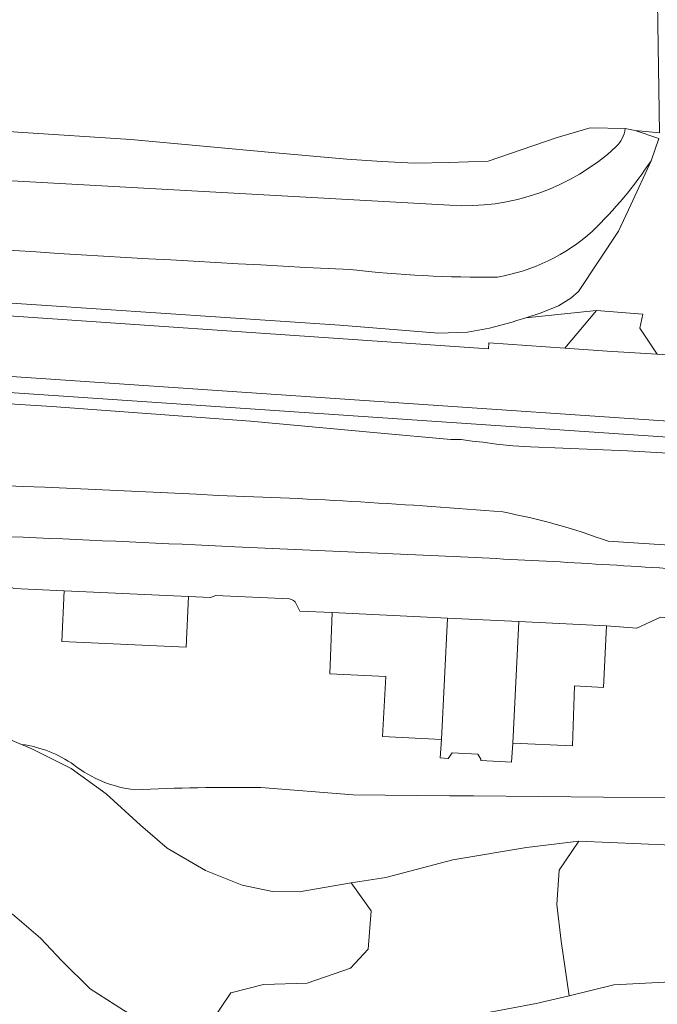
# Model space of a CAD drawing. Extents: x 184422 to 188298, y 343471 to 350189.
# Tile 44 of 256: x 185514 to 185567, y 346789 to 346871. Entities that reach past the tile are written whole.
import ezdxf

# ---------------------------------------------------------------- set-up
doc = ezdxf.new("R2010")
doc.units = 0
for name, color, linetype, lineweight in [('B-WA-GR-BOUWLAND-GV', 252, 'Continuous', 13), ('B-WA-GR-GRAS-GV', 252, 'Continuous', 13), ('B-WA-GR-STRUIK-GV', 252, 'Continuous', 13), ('B-WA-GW-TALUD_KRUIN-G', 252, 'Continuous', 18), ('B-WA-IE-TERREINAFSCHEIDING_KUNSTMATIG_HEKWERK-G', 252, 'IE-TERREINAFSCHEIDING-KUNSTMATIG', 18), ('B-WA-OG-TERREIN_CULTUURSCHEIDING-GV', 252, 'Continuous', 18), ('B-WA-OG-TERREIN_ERF-GV', 252, 'Continuous', 18), ('B-WA-OG-WATER-GV', 252, 'Continuous', 18), ('B-WA-OG-WATER_SLOOT-GV', 252, 'Continuous', 18), ('B-WA-OG-WEG-GV', 252, 'Continuous', 18), ('B-WA-VH-VERHARDING_ASFALT-GV', 252, 'Continuous', 18), ('B-WA-VH-VERHARDING_BETONSTRAATSTEEN-GV', 252, 'Continuous', 18), ('B-WA-VH-VERHARDING_GESLOTEN-GV', 252, 'Continuous', 18), ('B-WA-VH-VERHARDING_OPEN-GV', 252, 'Continuous', 18)]:
    doc.layers.add(name, color=color, linetype=linetype, lineweight=lineweight)
doc.linetypes.add('IE-TERREINAFSCHEIDING-KUNSTMATIG', pattern='A,4,[82,NLCS.SHX,S=0.75,R=90,X=0,Y=0],4,-2', length=10)

msp = doc.modelspace()

# ---------------------------------------------------------------- linework, layer by layer
at = {"layer": 'B-WA-GR-BOUWLAND-GV', "flags": 128}
msp.add_lwpolyline([(185474.37, 346864.761), (185477.176, 346864.589), (185483.405, 346864.205), (185489.286, 346863.704), (185495.532, 346863.173), (185501.534, 346862.663), (185513.84, 346861.739), (185523.312, 346861.124), (185535.396, 346860.019), (185541.379, 346859.472), (185544.31, 346859.269), (185547.039, 346859.151), (185549.921, 346859.194), (185553.192, 346859.3), (185558.88, 346861.266), (185561.73, 346862.091), (185564.673, 346862.036), (185565.51, 346861.876), (185567.552, 346861.681), (185567.183, 346885.408)], dxfattribs=at)
msp.add_lwpolyline([(185474.37, 346864.761), (185477.176, 346864.589), (185483.405, 346864.205), (185489.286, 346863.704), (185495.532, 346863.173), (185501.534, 346862.663), (185513.84, 346861.739), (185523.312, 346861.124), (185535.396, 346860.019), (185541.379, 346859.472), (185544.31, 346859.269), (185547.039, 346859.151), (185549.921, 346859.194), (185553.192, 346859.3), (185558.88, 346861.266), (185561.73, 346862.091), (185564.673, 346862.036), (185565.51, 346861.876), (185567.552, 346861.681), (185567.183, 346885.408)], dxfattribs=at)
msp.add_lwpolyline([(185474.37, 346864.761), (185477.176, 346864.589), (185483.405, 346864.205), (185489.286, 346863.704), (185495.532, 346863.173), (185501.534, 346862.663), (185513.84, 346861.739), (185523.312, 346861.124), (185535.396, 346860.019), (185541.379, 346859.472), (185544.31, 346859.269), (185547.039, 346859.151), (185549.921, 346859.194), (185553.192, 346859.3), (185558.88, 346861.266), (185561.73, 346862.091), (185564.673, 346862.036), (185565.51, 346861.876), (185567.552, 346861.681), (185567.183, 346885.408)], dxfattribs=at)
at = {"layer": 'B-WA-GR-GRAS-GV'}
for points in [[(185530.615, 346831.357, 0.00725), (185472.574, 346833.43)], [(185530.615, 346831.357, 0.00725), (185472.574, 346833.43)], [(185530.615, 346831.357, 0.00725), (185472.574, 346833.43)], [(185554.417, 346829.968, 0.012066), (185530.615, 346831.357)], [(185554.417, 346829.968, 0.012066), (185530.615, 346831.357)], [(185554.417, 346829.968, 0.012066), (185530.615, 346831.357)], [(185563.238, 346827.516, 0.042102), (185554.417, 346829.968)], [(185563.238, 346827.516, 0.042102), (185554.417, 346829.968)], [(185563.238, 346827.516, 0.042102), (185554.417, 346829.968)], [(185496.568, 346828.485, -0.004536), (185532.015, 346827.052)], [(185496.568, 346828.485, -0.004536), (185532.015, 346827.052)], [(185496.568, 346828.485, -0.004536), (185532.015, 346827.052)], [(185551.525, 346826.177, -0.005917), (185570.487, 346825.083)], [(185551.525, 346826.177, -0.005917), (185570.487, 346825.083)], [(185551.525, 346826.177, -0.005917), (185570.487, 346825.083)], [(185537.146, 346822.278, 0.27959), (185536.573, 346822.705)], [(185537.146, 346822.278, 0.27959), (185536.573, 346822.705)], [(185537.146, 346822.278, 0.27959), (185536.573, 346822.705)], [(185514.153, 346810.524, -0.122591), (185518.538, 346808.81)], [(185514.153, 346810.524, -0.122591), (185518.538, 346808.81)], [(185514.153, 346810.524, -0.122591), (185518.538, 346808.81)], [(185518.538, 346808.81, 0.13977), (185523.631, 346806.743)], [(185518.538, 346808.81, 0.13977), (185523.631, 346806.743)], [(185518.538, 346808.81, 0.13977), (185523.631, 346806.743)], [(185523.631, 346806.743, -0.01281), (185534.175, 346806.926)], [(185523.631, 346806.743, -0.01281), (185534.175, 346806.926)], [(185523.631, 346806.743, -0.01281), (185534.175, 346806.926)]]:
    msp.add_lwpolyline(points, format="xyb", dxfattribs=at)
at = {"layer": 'B-WA-GR-GRAS-GV', "flags": 128}
for points in [[(185532.015, 346827.052), (185551.525, 346826.177)], [(185532.015, 346827.052), (185551.525, 346826.177)], [(185532.015, 346827.052), (185551.525, 346826.177)], [(185606.394, 346825.541), (185599.565, 346825.783), (185578.642, 346826.526), (185563.238, 346827.516)], [(185606.394, 346825.541), (185599.565, 346825.783), (185578.642, 346826.526), (185563.238, 346827.516)], [(185606.394, 346825.541), (185599.565, 346825.783), (185578.642, 346826.526), (185563.238, 346827.516)], [(185536.573, 346822.705), (185530.41, 346822.98), (185529.961, 346822.818), (185528.12, 346822.901), (185527.929, 346818.668), (185517.523, 346819.139), (185517.714, 346823.372), (185513.502, 346823.563), (185513.173, 346823.737)], [(185536.573, 346822.705), (185530.41, 346822.98), (185529.961, 346822.818), (185528.12, 346822.901), (185527.929, 346818.668), (185517.523, 346819.139), (185517.714, 346823.372), (185513.502, 346823.563), (185513.173, 346823.737)], [(185536.573, 346822.705), (185530.41, 346822.98), (185529.961, 346822.818), (185528.12, 346822.901), (185527.929, 346818.668), (185517.523, 346819.139), (185517.714, 346823.372), (185513.502, 346823.563), (185513.173, 346823.737)], [(185575.211, 346820.569), (185567.619, 346821.184), (185565.633, 346820.261), (185563.095, 346820.442), (185562.856, 346815.289), (185560.436, 346815.441), (185560.245, 346810.403), (185555.255, 346810.643), (185555.158, 346809.042), (185552.575, 346809.18), (185552.575, 346809.301), (185552.337, 346809.708), (185550.198, 346809.836), (185549.861, 346809.343), (185549.183, 346809.403), (185549.306, 346810.941), (185544.36, 346811.189), (185544.648, 346816.208), (185539.959, 346816.446), (185540.135, 346821.57), (185537.439, 346821.68), (185537.146, 346822.278)], [(185575.211, 346820.569), (185567.619, 346821.184), (185565.633, 346820.261), (185563.095, 346820.442), (185562.856, 346815.289), (185560.436, 346815.441), (185560.245, 346810.403), (185555.255, 346810.643), (185555.158, 346809.042), (185552.575, 346809.18), (185552.575, 346809.301), (185552.337, 346809.708), (185550.198, 346809.836), (185549.861, 346809.343), (185549.183, 346809.403), (185549.306, 346810.941), (185544.36, 346811.189), (185544.648, 346816.208), (185539.959, 346816.446), (185540.135, 346821.57), (185537.439, 346821.68), (185537.146, 346822.278)], [(185575.211, 346820.569), (185567.619, 346821.184), (185565.633, 346820.261), (185563.095, 346820.442), (185562.856, 346815.289), (185560.436, 346815.441), (185560.245, 346810.403), (185555.255, 346810.643), (185555.158, 346809.042), (185552.575, 346809.18), (185552.575, 346809.301), (185552.337, 346809.708), (185550.198, 346809.836), (185549.861, 346809.343), (185549.183, 346809.403), (185549.306, 346810.941), (185544.36, 346811.189), (185544.648, 346816.208), (185539.959, 346816.446), (185540.135, 346821.57), (185537.439, 346821.68), (185537.146, 346822.278)], [(185462.771, 346811.087), (185479.076, 346811.626), (185490.904, 346811.672), (185501.816, 346812.343), (185508.782, 346812.238), (185512.022, 346811.406), (185514.153, 346810.524)], [(185462.771, 346811.087), (185479.076, 346811.626), (185490.904, 346811.672), (185501.816, 346812.343), (185508.782, 346812.238), (185512.022, 346811.406), (185514.153, 346810.524)], [(185462.771, 346811.087), (185479.076, 346811.626), (185490.904, 346811.672), (185501.816, 346812.343), (185508.782, 346812.238), (185512.022, 346811.406), (185514.153, 346810.524)], [(185534.175, 346806.926), (185541.897, 346806.32), (185549.96, 346806.241), (185551.987, 346806.221), (185568.305, 346806.06)], [(185534.175, 346806.926), (185541.897, 346806.32), (185549.96, 346806.241), (185551.987, 346806.221), (185568.305, 346806.06)], [(185534.175, 346806.926), (185541.897, 346806.32), (185549.96, 346806.241), (185551.987, 346806.221), (185568.305, 346806.06)]]:
    msp.add_lwpolyline(points, dxfattribs=at)
at = {"layer": 'B-WA-GR-STRUIK-GV', "flags": 128}
for points in [[(185528.256, 346784.7), (185531.679, 346789.758), (185534.391, 346790.451), (185538.046, 346790.569), (185541.68, 346791.824), (185543.169, 346793.399), (185543.412, 346796.605), (185541.728, 346798.964), (185537.378, 346798.198), (185535.166, 346798.238), (185532.607, 346798.77), (185529.554, 346799.992), (185526.326, 346801.845), (185524.099, 346803.77), (185521.235, 346806.392), (185518.308, 346808.51), (185515.006, 346810.171), (185514.153, 346810.524), (185512.022, 346811.406), (185508.782, 346812.238), (185501.816, 346812.343), (185490.904, 346811.672), (185479.076, 346811.626), (185462.771, 346811.087)], [(185528.256, 346784.7), (185531.679, 346789.758), (185534.391, 346790.451), (185538.046, 346790.569), (185541.68, 346791.824), (185543.169, 346793.399), (185543.412, 346796.605), (185541.728, 346798.964), (185537.378, 346798.198), (185535.166, 346798.238), (185532.607, 346798.77), (185529.554, 346799.992), (185526.326, 346801.845), (185524.099, 346803.77), (185521.235, 346806.392), (185518.308, 346808.51), (185515.006, 346810.171), (185514.153, 346810.524), (185512.022, 346811.406), (185508.782, 346812.238), (185501.816, 346812.343), (185490.904, 346811.672), (185479.076, 346811.626), (185462.771, 346811.087)], [(185528.256, 346784.7), (185531.679, 346789.758), (185534.391, 346790.451), (185538.046, 346790.569), (185541.68, 346791.824), (185543.169, 346793.399), (185543.412, 346796.605), (185541.728, 346798.964), (185537.378, 346798.198), (185535.166, 346798.238), (185532.607, 346798.77), (185529.554, 346799.992), (185526.326, 346801.845), (185524.099, 346803.77), (185521.235, 346806.392), (185518.308, 346808.51), (185515.006, 346810.171), (185514.153, 346810.524), (185512.022, 346811.406), (185508.782, 346812.238), (185501.816, 346812.343), (185490.904, 346811.672), (185479.076, 346811.626), (185462.771, 346811.087)], [(185620.941, 346798.636), (185610.573, 346799.472), (185597.228, 346800.619), (185586.32, 346801.315), (185582.141, 346801.498), (185581.649, 346801.519), (185580.591, 346801.566), (185571.167, 346801.978), (185560.782, 346802.428), (185559.152, 346800.012), (185558.956, 346797.131), (185559.324, 346794.079), (185559.98, 346789.504), (185563.704, 346790.432), (185569.024, 346790.69), (185574.93, 346790.854), (185584.718, 346790.303), (185588.24, 346790.313), (185590.824, 346790.314), (185594.513, 346790.16), (185601.901, 346790.094), (185613.672, 346788.821)], [(185620.941, 346798.636), (185610.573, 346799.472), (185597.228, 346800.619), (185586.32, 346801.315), (185582.141, 346801.498), (185581.649, 346801.519), (185580.591, 346801.566), (185571.167, 346801.978), (185560.782, 346802.428), (185559.152, 346800.012), (185558.956, 346797.131), (185559.324, 346794.079), (185559.98, 346789.504), (185563.704, 346790.432), (185569.024, 346790.69), (185574.93, 346790.854), (185584.718, 346790.303), (185588.24, 346790.313), (185590.824, 346790.314), (185594.513, 346790.16), (185601.901, 346790.094), (185613.672, 346788.821)], [(185620.941, 346798.636), (185610.573, 346799.472), (185597.228, 346800.619), (185586.32, 346801.315), (185582.141, 346801.498), (185581.649, 346801.519), (185580.591, 346801.566), (185571.167, 346801.978), (185560.782, 346802.428), (185559.152, 346800.012), (185558.956, 346797.131), (185559.324, 346794.079), (185559.98, 346789.504), (185563.704, 346790.432), (185569.024, 346790.69), (185574.93, 346790.854), (185584.718, 346790.303), (185588.24, 346790.313), (185590.824, 346790.314), (185594.513, 346790.16), (185601.901, 346790.094), (185613.672, 346788.821)], [(185475.143, 346800.737), (185478.734, 346800.438), (185481.572, 346800.453), (185485.316, 346800.354), (185489.27, 346800.18), (185495.831, 346799.997), (185504.519, 346798.938), (185508.169, 346798.364), (185510.78, 346797.747), (185513.388, 346796.336), (185515.725, 346794.314), (185517.52, 346792.42), (185519.893, 346790.079), (185522.681, 346788.304)], [(185475.143, 346800.737), (185478.734, 346800.438), (185481.572, 346800.453), (185485.316, 346800.354), (185489.27, 346800.18), (185495.831, 346799.997), (185504.519, 346798.938), (185508.169, 346798.364), (185510.78, 346797.747), (185513.388, 346796.336), (185515.725, 346794.314), (185517.52, 346792.42), (185519.893, 346790.079), (185522.681, 346788.304)], [(185475.143, 346800.737), (185478.734, 346800.438), (185481.572, 346800.453), (185485.316, 346800.354), (185489.27, 346800.18), (185495.831, 346799.997), (185504.519, 346798.938), (185508.169, 346798.364), (185510.78, 346797.747), (185513.388, 346796.336), (185515.725, 346794.314), (185517.52, 346792.42), (185519.893, 346790.079), (185522.681, 346788.304)]]:
    msp.add_lwpolyline(points, dxfattribs=at)
at = {"layer": 'B-WA-GW-TALUD_KRUIN-G', "flags": 128}
for points in [[(185466.275, 346873.867), (185464.957, 346872.64), (185464.373, 346871.993), (185463.87, 346871.263), (185463.537, 346870.41), (185463.351, 346869.555), (185463.344, 346868.683), (185464.009, 346862.147), (185464.56, 346858.716), (185467.969, 346859.549), (185471.645, 346859.966), (185550.002, 346855.62)], [(185466.275, 346873.867), (185464.957, 346872.64), (185464.373, 346871.993), (185463.87, 346871.263), (185463.537, 346870.41), (185463.351, 346869.555), (185463.344, 346868.683), (185464.009, 346862.147), (185464.56, 346858.716), (185467.969, 346859.549), (185471.645, 346859.966), (185550.002, 346855.62)], [(185466.275, 346873.867), (185464.957, 346872.64), (185464.373, 346871.993), (185463.87, 346871.263), (185463.537, 346870.41), (185463.351, 346869.555), (185463.344, 346868.683), (185464.009, 346862.147), (185464.56, 346858.716), (185467.969, 346859.549), (185471.645, 346859.966), (185550.002, 346855.62)], [(185465.592, 346852.494), (185465.913, 346851.992), (185466.075, 346851.74), (185466.649, 346851.197), (185467.356, 346850.898), (185468.031, 346850.697), (185468.902, 346850.494), (185470.124, 346850.37), (185483.24, 346849.213), (185510.815, 346847.589), (185540.775, 346845.587), (185549.036, 346844.918), (185551.475, 346845.012), (185553.312, 346845.34), (185555.215, 346845.854), (185555.608, 346845.98), (185556.351, 346846.218), (185557.626, 346846.626), (185559.074, 346847.201), (185560.115, 346847.861), (185560.771, 346848.41), (185564.114, 346853.454), (185565.129, 346855.651), (185566.837, 346859.344)], [(185465.592, 346852.494), (185465.913, 346851.992), (185466.075, 346851.74), (185466.649, 346851.197), (185467.356, 346850.898), (185468.031, 346850.697), (185468.902, 346850.494), (185470.124, 346850.37), (185483.24, 346849.213), (185510.815, 346847.589), (185540.775, 346845.587), (185549.036, 346844.918), (185551.475, 346845.012), (185553.312, 346845.34), (185555.215, 346845.854), (185555.608, 346845.98), (185556.351, 346846.218), (185557.626, 346846.626), (185559.074, 346847.201), (185560.115, 346847.861), (185560.771, 346848.41), (185564.114, 346853.454), (185565.129, 346855.651), (185566.837, 346859.344)], [(185465.592, 346852.494), (185465.913, 346851.992), (185466.075, 346851.74), (185466.649, 346851.197), (185467.356, 346850.898), (185468.031, 346850.697), (185468.902, 346850.494), (185470.124, 346850.37), (185483.24, 346849.213), (185510.815, 346847.589), (185540.775, 346845.587), (185549.036, 346844.918), (185551.475, 346845.012), (185553.312, 346845.34), (185555.215, 346845.854), (185555.608, 346845.98), (185556.351, 346846.218), (185557.626, 346846.626), (185559.074, 346847.201), (185560.115, 346847.861), (185560.771, 346848.41), (185564.114, 346853.454), (185565.129, 346855.651), (185566.837, 346859.344)], [(185568.225, 346834.889), (185564.849, 346835.08), (185556.738, 346835.43), (185555.268, 346835.503), (185553.91, 346835.654), (185552.762, 346835.798), (185551.852, 346835.904), (185550.947, 346836.028), (185550.083, 346836.044), (185543.924, 346836.597), (185533.306, 346837.551), (185516.675, 346838.788), (185498.475, 346839.944), (185483.103, 346841.094), (185467.524, 346841.617)], [(185568.225, 346834.889), (185564.849, 346835.08), (185556.738, 346835.43), (185555.268, 346835.503), (185553.91, 346835.654), (185552.762, 346835.798), (185551.852, 346835.904), (185550.947, 346836.028), (185550.083, 346836.044), (185543.924, 346836.597), (185533.306, 346837.551), (185516.675, 346838.788), (185498.475, 346839.944), (185483.103, 346841.094), (185467.524, 346841.617)], [(185568.225, 346834.889), (185564.849, 346835.08), (185556.738, 346835.43), (185555.268, 346835.503), (185553.91, 346835.654), (185552.762, 346835.798), (185551.852, 346835.904), (185550.947, 346836.028), (185550.083, 346836.044), (185543.924, 346836.597), (185533.306, 346837.551), (185516.675, 346838.788), (185498.475, 346839.944), (185483.103, 346841.094), (185467.524, 346841.617)], [(185541.728, 346798.964), (185537.378, 346798.198), (185535.166, 346798.238), (185532.607, 346798.77), (185529.554, 346799.992), (185526.326, 346801.845), (185524.099, 346803.77), (185521.235, 346806.392), (185518.308, 346808.51), (185515.006, 346810.171), (185514.153, 346810.524), (185512.022, 346811.406), (185508.782, 346812.238), (185501.816, 346812.343), (185490.904, 346811.672), (185479.076, 346811.626), (185462.771, 346811.087)], [(185541.728, 346798.964), (185537.378, 346798.198), (185535.166, 346798.238), (185532.607, 346798.77), (185529.554, 346799.992), (185526.326, 346801.845), (185524.099, 346803.77), (185521.235, 346806.392), (185518.308, 346808.51), (185515.006, 346810.171), (185514.153, 346810.524), (185512.022, 346811.406), (185508.782, 346812.238), (185501.816, 346812.343), (185490.904, 346811.672), (185479.076, 346811.626), (185462.771, 346811.087)], [(185541.728, 346798.964), (185537.378, 346798.198), (185535.166, 346798.238), (185532.607, 346798.77), (185529.554, 346799.992), (185526.326, 346801.845), (185524.099, 346803.77), (185521.235, 346806.392), (185518.308, 346808.51), (185515.006, 346810.171), (185514.153, 346810.524), (185512.022, 346811.406), (185508.782, 346812.238), (185501.816, 346812.343), (185490.904, 346811.672), (185479.076, 346811.626), (185462.771, 346811.087)], [(185632.944, 346799.812), (185626.392, 346798.892), (185620.941, 346798.636), (185610.573, 346799.472), (185597.228, 346800.619), (185586.32, 346801.315), (185582.141, 346801.498), (185581.649, 346801.519), (185580.591, 346801.566), (185571.167, 346801.978), (185560.782, 346802.428)], [(185632.944, 346799.812), (185626.392, 346798.892), (185620.941, 346798.636), (185610.573, 346799.472), (185597.228, 346800.619), (185586.32, 346801.315), (185582.141, 346801.498), (185581.649, 346801.519), (185580.591, 346801.566), (185571.167, 346801.978), (185560.782, 346802.428)], [(185632.944, 346799.812), (185626.392, 346798.892), (185620.941, 346798.636), (185610.573, 346799.472), (185597.228, 346800.619), (185586.32, 346801.315), (185582.141, 346801.498), (185581.649, 346801.519), (185580.591, 346801.566), (185571.167, 346801.978), (185560.782, 346802.428)]]:
    msp.add_lwpolyline(points, dxfattribs=at)
at = {"layer": 'B-WA-GW-TALUD_KRUIN-G'}
for points in [[(185563.897, 346860.507, 0.178131), (185564.673, 346862.036)], [(185563.897, 346860.507, 0.178131), (185564.673, 346862.036)], [(185563.897, 346860.507, 0.178131), (185564.673, 346862.036)], [(185550.002, 346855.62, 0.205919), (185563.897, 346860.507)], [(185550.002, 346855.62, 0.205919), (185563.897, 346860.507)], [(185550.002, 346855.62, 0.205919), (185563.897, 346860.507)]]:
    msp.add_lwpolyline(points, format="xyb", dxfattribs=at)
at = {"layer": 'B-WA-IE-TERREINAFSCHEIDING_KUNSTMATIG_HEKWERK-G', "flags": 128}
for points in [[(185523.312, 346861.124), (185513.84, 346861.739)], [(185523.312, 346861.124), (185513.84, 346861.739)], [(185523.312, 346861.124), (185513.84, 346861.739)], [(185561.73, 346862.091), (185558.88, 346861.266)], [(185561.73, 346862.091), (185558.88, 346861.266)], [(185561.73, 346862.091), (185558.88, 346861.266)], [(185564.673, 346862.036), (185561.73, 346862.091)], [(185564.673, 346862.036), (185561.73, 346862.091)], [(185564.673, 346862.036), (185561.73, 346862.091)], [(185564.673, 346862.036), (185565.51, 346861.876)], [(185564.673, 346862.036), (185565.51, 346861.876)], [(185564.673, 346862.036), (185565.51, 346861.876)], [(185565.51, 346861.876), (185567.487, 346861.193)], [(185565.51, 346861.876), (185567.487, 346861.193)], [(185565.51, 346861.876), (185567.487, 346861.193)], [(185535.396, 346860.019), (185523.312, 346861.124)], [(185535.396, 346860.019), (185523.312, 346861.124)], [(185535.396, 346860.019), (185523.312, 346861.124)], [(185558.88, 346861.266), (185553.192, 346859.3)], [(185558.88, 346861.266), (185553.192, 346859.3)], [(185558.88, 346861.266), (185553.192, 346859.3)], [(185541.379, 346859.472), (185535.396, 346860.019)], [(185541.379, 346859.472), (185535.396, 346860.019)], [(185541.379, 346859.472), (185535.396, 346860.019)], [(185544.31, 346859.269), (185541.379, 346859.472)], [(185544.31, 346859.269), (185541.379, 346859.472)], [(185544.31, 346859.269), (185541.379, 346859.472)], [(185547.039, 346859.151), (185544.31, 346859.269)], [(185547.039, 346859.151), (185544.31, 346859.269)], [(185547.039, 346859.151), (185544.31, 346859.269)], [(185549.921, 346859.194), (185547.039, 346859.151)], [(185549.921, 346859.194), (185547.039, 346859.151)], [(185549.921, 346859.194), (185547.039, 346859.151)], [(185553.192, 346859.3), (185549.921, 346859.194)], [(185553.192, 346859.3), (185549.921, 346859.194)], [(185553.192, 346859.3), (185549.921, 346859.194)]]:
    msp.add_lwpolyline(points, dxfattribs=at)
at = {"layer": 'B-WA-OG-TERREIN_CULTUURSCHEIDING-GV', "flags": 128}
for points in [[(185467.532, 346871.026), (185466.275, 346873.867), (185464.957, 346872.64), (185464.373, 346871.993), (185463.87, 346871.263), (185463.537, 346870.41), (185463.351, 346869.555), (185463.344, 346868.683), (185464.009, 346862.147), (185464.56, 346858.716), (185467.969, 346859.549), (185471.645, 346859.966), (185550.002, 346855.62)], [(185467.532, 346871.026), (185466.275, 346873.867), (185464.957, 346872.64), (185464.373, 346871.993), (185463.87, 346871.263), (185463.537, 346870.41), (185463.351, 346869.555), (185463.344, 346868.683), (185464.009, 346862.147), (185464.56, 346858.716), (185467.969, 346859.549), (185471.645, 346859.966), (185550.002, 346855.62)], [(185467.532, 346871.026), (185466.275, 346873.867), (185464.957, 346872.64), (185464.373, 346871.993), (185463.87, 346871.263), (185463.537, 346870.41), (185463.351, 346869.555), (185463.344, 346868.683), (185464.009, 346862.147), (185464.56, 346858.716), (185467.969, 346859.549), (185471.645, 346859.966), (185550.002, 346855.62)], [(185564.673, 346862.036), (185561.73, 346862.091), (185558.88, 346861.266), (185553.192, 346859.3), (185549.921, 346859.194), (185547.039, 346859.151), (185544.31, 346859.269), (185541.379, 346859.472), (185535.396, 346860.019), (185523.312, 346861.124), (185513.84, 346861.739), (185501.534, 346862.663), (185495.532, 346863.173), (185489.286, 346863.704), (185483.405, 346864.205), (185477.176, 346864.589), (185474.37, 346864.761), (185471.051, 346864.778), (185468.7, 346866.278), (185468.035, 346867.395), (185467.859, 346868.518), (185467.532, 346871.026)], [(185564.673, 346862.036), (185561.73, 346862.091), (185558.88, 346861.266), (185553.192, 346859.3), (185549.921, 346859.194), (185547.039, 346859.151), (185544.31, 346859.269), (185541.379, 346859.472), (185535.396, 346860.019), (185523.312, 346861.124), (185513.84, 346861.739), (185501.534, 346862.663), (185495.532, 346863.173), (185489.286, 346863.704), (185483.405, 346864.205), (185477.176, 346864.589), (185474.37, 346864.761), (185471.051, 346864.778), (185468.7, 346866.278), (185468.035, 346867.395), (185467.859, 346868.518), (185467.532, 346871.026)], [(185564.673, 346862.036), (185561.73, 346862.091), (185558.88, 346861.266), (185553.192, 346859.3), (185549.921, 346859.194), (185547.039, 346859.151), (185544.31, 346859.269), (185541.379, 346859.472), (185535.396, 346860.019), (185523.312, 346861.124), (185513.84, 346861.739), (185501.534, 346862.663), (185495.532, 346863.173), (185489.286, 346863.704), (185483.405, 346864.205), (185477.176, 346864.589), (185474.37, 346864.761), (185471.051, 346864.778), (185468.7, 346866.278), (185468.035, 346867.395), (185467.859, 346868.518), (185467.532, 346871.026)], [(185566.837, 346859.344), (185567.487, 346861.193), (185565.51, 346861.876), (185564.673, 346862.036)], [(185566.837, 346859.344), (185567.487, 346861.193), (185565.51, 346861.876), (185564.673, 346862.036)], [(185566.837, 346859.344), (185567.487, 346861.193), (185565.51, 346861.876), (185564.673, 346862.036)], [(185550.002, 346855.62), (185471.645, 346859.966), (185467.969, 346859.549), (185464.56, 346858.716), (185465.328, 346853.927), (185465.592, 346852.494)], [(185550.002, 346855.62), (185471.645, 346859.966), (185467.969, 346859.549), (185464.56, 346858.716), (185465.328, 346853.927), (185465.592, 346852.494)], [(185550.002, 346855.62), (185471.645, 346859.966), (185467.969, 346859.549), (185464.56, 346858.716), (185465.328, 346853.927), (185465.592, 346852.494)], [(185470.124, 346850.37), (185483.24, 346849.213), (185510.815, 346847.589), (185540.775, 346845.587), (185549.036, 346844.918), (185551.475, 346845.012), (185553.312, 346845.34), (185555.215, 346845.854), (185555.608, 346845.98), (185556.351, 346846.218), (185557.626, 346846.626), (185559.074, 346847.201), (185560.115, 346847.861), (185560.771, 346848.41), (185564.114, 346853.454), (185565.129, 346855.651), (185566.837, 346859.344)], [(185470.124, 346850.37), (185483.24, 346849.213), (185510.815, 346847.589), (185540.775, 346845.587), (185549.036, 346844.918), (185551.475, 346845.012), (185553.312, 346845.34), (185555.215, 346845.854), (185555.608, 346845.98), (185556.351, 346846.218), (185557.626, 346846.626), (185559.074, 346847.201), (185560.115, 346847.861), (185560.771, 346848.41), (185564.114, 346853.454), (185565.129, 346855.651), (185566.837, 346859.344)], [(185470.124, 346850.37), (185483.24, 346849.213), (185510.815, 346847.589), (185540.775, 346845.587), (185549.036, 346844.918), (185551.475, 346845.012), (185553.312, 346845.34), (185555.215, 346845.854), (185555.608, 346845.98), (185556.351, 346846.218), (185557.626, 346846.626), (185559.074, 346847.201), (185560.115, 346847.861), (185560.771, 346848.41), (185564.114, 346853.454), (185565.129, 346855.651), (185566.837, 346859.344)], [(185568.225, 346834.889), (185564.849, 346835.08), (185556.738, 346835.43), (185555.268, 346835.503), (185553.91, 346835.654), (185552.762, 346835.798), (185551.852, 346835.904), (185550.947, 346836.028), (185550.083, 346836.044), (185543.924, 346836.597), (185533.306, 346837.551), (185516.675, 346838.788), (185498.475, 346839.944), (185483.103, 346841.094), (185467.524, 346841.617)], [(185568.225, 346834.889), (185564.849, 346835.08), (185556.738, 346835.43), (185555.268, 346835.503), (185553.91, 346835.654), (185552.762, 346835.798), (185551.852, 346835.904), (185550.947, 346836.028), (185550.083, 346836.044), (185543.924, 346836.597), (185533.306, 346837.551), (185516.675, 346838.788), (185498.475, 346839.944), (185483.103, 346841.094), (185467.524, 346841.617)], [(185568.225, 346834.889), (185564.849, 346835.08), (185556.738, 346835.43), (185555.268, 346835.503), (185553.91, 346835.654), (185552.762, 346835.798), (185551.852, 346835.904), (185550.947, 346836.028), (185550.083, 346836.044), (185543.924, 346836.597), (185533.306, 346837.551), (185516.675, 346838.788), (185498.475, 346839.944), (185483.103, 346841.094), (185467.524, 346841.617)], [(185563.238, 346827.516), (185578.642, 346826.526), (185599.565, 346825.783), (185606.394, 346825.541)], [(185563.238, 346827.516), (185578.642, 346826.526), (185599.565, 346825.783), (185606.394, 346825.541)], [(185563.238, 346827.516), (185578.642, 346826.526), (185599.565, 346825.783), (185606.394, 346825.541)]]:
    msp.add_lwpolyline(points, dxfattribs=at)
at = {"layer": 'B-WA-OG-TERREIN_CULTUURSCHEIDING-GV'}
for points in [[(185563.897, 346860.507, 0.178131), (185564.673, 346862.036)], [(185564.673, 346862.036, -0.178131), (185563.897, 346860.507)], [(185563.897, 346860.507, 0.178131), (185564.673, 346862.036)], [(185564.673, 346862.036, -0.178131), (185563.897, 346860.507)], [(185563.897, 346860.507, 0.178131), (185564.673, 346862.036)], [(185564.673, 346862.036, -0.178131), (185563.897, 346860.507)], [(185550.002, 346855.62, 0.205919), (185563.897, 346860.507)], [(185563.897, 346860.507, -0.205919), (185550.002, 346855.62)], [(185550.002, 346855.62, 0.205919), (185563.897, 346860.507)], [(185563.897, 346860.507, -0.205919), (185550.002, 346855.62)], [(185550.002, 346855.62, 0.205919), (185563.897, 346860.507)], [(185563.897, 346860.507, -0.205919), (185550.002, 346855.62)], [(185566.837, 346859.344, -0.056467), (185561.931, 346853.459)], [(185561.931, 346853.459, 0.056467), (185566.837, 346859.344)], [(185566.837, 346859.344, -0.056467), (185561.931, 346853.459)], [(185561.931, 346853.459, 0.056467), (185566.837, 346859.344)], [(185566.837, 346859.344, -0.056467), (185561.931, 346853.459)], [(185561.931, 346853.459, 0.056467), (185566.837, 346859.344)], [(185541.685, 346850.235, -0.006336), (185481.584, 346854.042)], [(185481.584, 346854.042, 0.006336), (185541.685, 346850.235)], [(185541.685, 346850.235, -0.006336), (185481.584, 346854.042)], [(185481.584, 346854.042, 0.006336), (185541.685, 346850.235)], [(185541.685, 346850.235, -0.006336), (185481.584, 346854.042)], [(185481.584, 346854.042, 0.006336), (185541.685, 346850.235)], [(185561.931, 346853.459, -0.140632), (185553.994, 346849.615)], [(185553.994, 346849.615, 0.140632), (185561.931, 346853.459)], [(185561.931, 346853.459, -0.140632), (185553.994, 346849.615)], [(185553.994, 346849.615, 0.140632), (185561.931, 346853.459)], [(185561.931, 346853.459, -0.140632), (185553.994, 346849.615)], [(185553.994, 346849.615, 0.140632), (185561.931, 346853.459)], [(185553.994, 346849.615, -0.030369), (185541.685, 346850.235)], [(185541.685, 346850.235, 0.030369), (185553.994, 346849.615)], [(185553.994, 346849.615, -0.030369), (185541.685, 346850.235)], [(185541.685, 346850.235, 0.030369), (185553.994, 346849.615)], [(185553.994, 346849.615, -0.030369), (185541.685, 346850.235)], [(185541.685, 346850.235, 0.030369), (185553.994, 346849.615)], [(185472.574, 346833.43, -0.00725), (185530.615, 346831.357)], [(185472.574, 346833.43, -0.00725), (185530.615, 346831.357)], [(185472.574, 346833.43, -0.00725), (185530.615, 346831.357)], [(185530.615, 346831.357, -0.012066), (185554.417, 346829.968)], [(185530.615, 346831.357, -0.012066), (185554.417, 346829.968)], [(185530.615, 346831.357, -0.012066), (185554.417, 346829.968)], [(185554.417, 346829.968, -0.042102), (185563.238, 346827.516)], [(185554.417, 346829.968, -0.042102), (185563.238, 346827.516)], [(185554.417, 346829.968, -0.042102), (185563.238, 346827.516)]]:
    msp.add_lwpolyline(points, format="xyb", dxfattribs=at)
at = {"layer": 'B-WA-OG-TERREIN_ERF-GV', "flags": 128}
msp.add_lwpolyline([(185567.552, 346861.681), (185565.51, 346861.876), (185567.487, 346861.193), (185566.837, 346859.344), (185565.129, 346855.651), (185564.114, 346853.454), (185560.771, 346848.41), (185560.115, 346847.861), (185559.074, 346847.201), (185557.626, 346846.626), (185556.351, 346846.218), (185562.262, 346846.82), (185566.14, 346846.514), (185565.884, 346845.34), (185567.333, 346843.158), (185573.066, 346842.783)], dxfattribs=at)
msp.add_lwpolyline([(185567.552, 346861.681), (185565.51, 346861.876), (185567.487, 346861.193), (185566.837, 346859.344), (185565.129, 346855.651), (185564.114, 346853.454), (185560.771, 346848.41), (185560.115, 346847.861), (185559.074, 346847.201), (185557.626, 346846.626), (185556.351, 346846.218), (185562.262, 346846.82), (185566.14, 346846.514), (185565.884, 346845.34), (185567.333, 346843.158), (185573.066, 346842.783)], dxfattribs=at)
msp.add_lwpolyline([(185567.552, 346861.681), (185565.51, 346861.876), (185567.487, 346861.193), (185566.837, 346859.344), (185565.129, 346855.651), (185564.114, 346853.454), (185560.771, 346848.41), (185560.115, 346847.861), (185559.074, 346847.201), (185557.626, 346846.626), (185556.351, 346846.218), (185562.262, 346846.82), (185566.14, 346846.514), (185565.884, 346845.34), (185567.333, 346843.158), (185573.066, 346842.783)], dxfattribs=at)
at = {"layer": 'B-WA-OG-WATER-GV', "flags": 128}
for points in [[(185500.29, 346708.513), (185502.381, 346709.25), (185510.542, 346712.736), (185513.86, 346713.34), (185516.456, 346713.253), (185517.565, 346712.766), (185528.256, 346784.7), (185525.733, 346786.51), (185522.681, 346788.304), (185519.893, 346790.079), (185517.52, 346792.42), (185515.725, 346794.314), (185513.388, 346796.336), (185510.78, 346797.747), (185508.169, 346798.364), (185504.519, 346798.938), (185495.831, 346799.997), (185489.27, 346800.18), (185485.316, 346800.354), (185481.572, 346800.453), (185478.734, 346800.438), (185475.143, 346800.737)], [(185500.29, 346708.513), (185502.381, 346709.25), (185510.542, 346712.736), (185513.86, 346713.34), (185516.456, 346713.253), (185517.565, 346712.766), (185528.256, 346784.7), (185525.733, 346786.51), (185522.681, 346788.304), (185519.893, 346790.079), (185517.52, 346792.42), (185515.725, 346794.314), (185513.388, 346796.336), (185510.78, 346797.747), (185508.169, 346798.364), (185504.519, 346798.938), (185495.831, 346799.997), (185489.27, 346800.18), (185485.316, 346800.354), (185481.572, 346800.453), (185478.734, 346800.438), (185475.143, 346800.737)], [(185500.29, 346708.513), (185502.381, 346709.25), (185510.542, 346712.736), (185513.86, 346713.34), (185516.456, 346713.253), (185517.565, 346712.766), (185528.256, 346784.7), (185525.733, 346786.51), (185522.681, 346788.304), (185519.893, 346790.079), (185517.52, 346792.42), (185515.725, 346794.314), (185513.388, 346796.336), (185510.78, 346797.747), (185508.169, 346798.364), (185504.519, 346798.938), (185495.831, 346799.997), (185489.27, 346800.18), (185485.316, 346800.354), (185481.572, 346800.453), (185478.734, 346800.438), (185475.143, 346800.737)], [(185613.672, 346788.821), (185601.901, 346790.094), (185594.513, 346790.16), (185590.824, 346790.314), (185588.24, 346790.313), (185584.718, 346790.303), (185574.93, 346790.854), (185569.024, 346790.69), (185563.704, 346790.432), (185559.98, 346789.504), (185557.215, 346788.849), (185552.464, 346787.956), (185547.574, 346786.498), (185544.593, 346785.29), (185540.993, 346784.109), (185537.364, 346783.656), (185533.402, 346783.422), (185530.708, 346783.474), (185528.256, 346784.7), (185517.565, 346712.766), (185519.032, 346711.72), (185524.361, 346707.274)], [(185613.672, 346788.821), (185601.901, 346790.094), (185594.513, 346790.16), (185590.824, 346790.314), (185588.24, 346790.313), (185584.718, 346790.303), (185574.93, 346790.854), (185569.024, 346790.69), (185563.704, 346790.432), (185559.98, 346789.504), (185557.215, 346788.849), (185552.464, 346787.956), (185547.574, 346786.498), (185544.593, 346785.29), (185540.993, 346784.109), (185537.364, 346783.656), (185533.402, 346783.422), (185530.708, 346783.474), (185528.256, 346784.7), (185517.565, 346712.766), (185519.032, 346711.72), (185524.361, 346707.274)], [(185613.672, 346788.821), (185601.901, 346790.094), (185594.513, 346790.16), (185590.824, 346790.314), (185588.24, 346790.313), (185584.718, 346790.303), (185574.93, 346790.854), (185569.024, 346790.69), (185563.704, 346790.432), (185559.98, 346789.504), (185557.215, 346788.849), (185552.464, 346787.956), (185547.574, 346786.498), (185544.593, 346785.29), (185540.993, 346784.109), (185537.364, 346783.656), (185533.402, 346783.422), (185530.708, 346783.474), (185528.256, 346784.7), (185517.565, 346712.766), (185519.032, 346711.72), (185524.361, 346707.274)]]:
    msp.add_lwpolyline(points, dxfattribs=at)
at = {"layer": 'B-WA-OG-WATER_SLOOT-GV', "flags": 128}
for points in [[(185514.153, 346810.524), (185515.006, 346810.171), (185518.308, 346808.51), (185521.235, 346806.392), (185524.099, 346803.77), (185526.326, 346801.845), (185529.554, 346799.992), (185532.607, 346798.77), (185535.166, 346798.238), (185537.378, 346798.198), (185541.728, 346798.964), (185544.638, 346799.392), (185550.248, 346800.878), (185556.396, 346801.906), (185560.782, 346802.428), (185571.167, 346801.978), (185580.591, 346801.566), (185577.764, 346801.728)], [(185514.153, 346810.524), (185515.006, 346810.171), (185518.308, 346808.51), (185521.235, 346806.392), (185524.099, 346803.77), (185526.326, 346801.845), (185529.554, 346799.992), (185532.607, 346798.77), (185535.166, 346798.238), (185537.378, 346798.198), (185541.728, 346798.964), (185544.638, 346799.392), (185550.248, 346800.878), (185556.396, 346801.906), (185560.782, 346802.428), (185571.167, 346801.978), (185580.591, 346801.566), (185577.764, 346801.728)], [(185514.153, 346810.524), (185515.006, 346810.171), (185518.308, 346808.51), (185521.235, 346806.392), (185524.099, 346803.77), (185526.326, 346801.845), (185529.554, 346799.992), (185532.607, 346798.77), (185535.166, 346798.238), (185537.378, 346798.198), (185541.728, 346798.964), (185544.638, 346799.392), (185550.248, 346800.878), (185556.396, 346801.906), (185560.782, 346802.428), (185571.167, 346801.978), (185580.591, 346801.566), (185577.764, 346801.728)], [(185568.305, 346806.06), (185551.987, 346806.221), (185549.96, 346806.241), (185541.897, 346806.32), (185534.175, 346806.926)], [(185568.305, 346806.06), (185551.987, 346806.221), (185549.96, 346806.241), (185541.897, 346806.32), (185534.175, 346806.926)], [(185568.305, 346806.06), (185551.987, 346806.221), (185549.96, 346806.241), (185541.897, 346806.32), (185534.175, 346806.926)]]:
    msp.add_lwpolyline(points, dxfattribs=at)
at = {"layer": 'B-WA-OG-WATER_SLOOT-GV'}
for points in [[(185518.538, 346808.81, 0.122591), (185514.153, 346810.524)], [(185518.538, 346808.81, 0.122591), (185514.153, 346810.524)], [(185518.538, 346808.81, 0.122591), (185514.153, 346810.524)], [(185523.631, 346806.743, -0.13977), (185518.538, 346808.81)], [(185523.631, 346806.743, -0.13977), (185518.538, 346808.81)], [(185523.631, 346806.743, -0.13977), (185518.538, 346808.81)], [(185534.175, 346806.926, 0.01281), (185523.631, 346806.743)], [(185534.175, 346806.926, 0.01281), (185523.631, 346806.743)], [(185534.175, 346806.926, 0.01281), (185523.631, 346806.743)]]:
    msp.add_lwpolyline(points, format="xyb", dxfattribs=at)
at = {"layer": 'B-WA-OG-WATER_SLOOT-GV', "flags": 128}
msp.add_lwpolyline([(185559.98, 346789.504), (185559.324, 346794.079), (185558.956, 346797.131), (185559.152, 346800.012), (185560.782, 346802.428), (185556.396, 346801.906), (185550.248, 346800.878), (185544.638, 346799.392), (185541.728, 346798.964), (185543.412, 346796.605), (185543.169, 346793.399), (185541.68, 346791.824), (185538.046, 346790.569), (185534.391, 346790.451), (185531.679, 346789.758), (185528.256, 346784.7), (185530.708, 346783.474), (185533.402, 346783.422), (185537.364, 346783.656), (185540.993, 346784.109), (185544.593, 346785.29), (185547.574, 346786.498), (185552.464, 346787.956), (185557.215, 346788.849)], close=True, dxfattribs=at)
msp.add_lwpolyline([(185559.98, 346789.504), (185559.324, 346794.079), (185558.956, 346797.131), (185559.152, 346800.012), (185560.782, 346802.428), (185556.396, 346801.906), (185550.248, 346800.878), (185544.638, 346799.392), (185541.728, 346798.964), (185543.412, 346796.605), (185543.169, 346793.399), (185541.68, 346791.824), (185538.046, 346790.569), (185534.391, 346790.451), (185531.679, 346789.758), (185528.256, 346784.7), (185530.708, 346783.474), (185533.402, 346783.422), (185537.364, 346783.656), (185540.993, 346784.109), (185544.593, 346785.29), (185547.574, 346786.498), (185552.464, 346787.956), (185557.215, 346788.849)], close=True, dxfattribs=at)
msp.add_lwpolyline([(185559.98, 346789.504), (185559.324, 346794.079), (185558.956, 346797.131), (185559.152, 346800.012), (185560.782, 346802.428), (185556.396, 346801.906), (185550.248, 346800.878), (185544.638, 346799.392), (185541.728, 346798.964), (185543.412, 346796.605), (185543.169, 346793.399), (185541.68, 346791.824), (185538.046, 346790.569), (185534.391, 346790.451), (185531.679, 346789.758), (185528.256, 346784.7), (185530.708, 346783.474), (185533.402, 346783.422), (185537.364, 346783.656), (185540.993, 346784.109), (185544.593, 346785.29), (185547.574, 346786.498), (185552.464, 346787.956), (185557.215, 346788.849)], close=True, dxfattribs=at)
at = {"layer": 'B-WA-OG-WEG-GV', "flags": 128}
for points in [[(185616.219, 346833.924), (185591.773, 346834.732), (185587.416, 346833.023), (185576.894, 346833.687), (185572.746, 346835.93), (185508.985, 346840.233), (185472.921, 346842.686), (185447.618, 346844.412), (185434.217, 346845.244), (185420.806, 346845.87), (185407.664, 346846.293), (185394.517, 346846.417), (185387.276, 346846.386), (185380.038, 346846.241), (185366.499, 346846.054), (185363.719, 346842.874), (185362.5, 346841.48), (185345.635, 346842.449), (185330.941, 346844.043), (185318.886, 346846.312), (185316.661, 346846.803), (185313.106, 346852.289), (185313.052, 346852.303), (185311.264, 346852.764)], [(185616.219, 346833.924), (185591.773, 346834.732), (185587.416, 346833.023), (185576.894, 346833.687), (185572.746, 346835.93), (185508.985, 346840.233), (185472.921, 346842.686), (185447.618, 346844.412), (185434.217, 346845.244), (185420.806, 346845.87), (185407.664, 346846.293), (185394.517, 346846.417), (185387.276, 346846.386), (185380.038, 346846.241), (185366.499, 346846.054), (185363.719, 346842.874), (185362.5, 346841.48), (185345.635, 346842.449), (185330.941, 346844.043), (185318.886, 346846.312), (185316.661, 346846.803), (185313.106, 346852.289), (185313.052, 346852.303), (185311.264, 346852.764)], [(185616.219, 346833.924), (185591.773, 346834.732), (185587.416, 346833.023), (185576.894, 346833.687), (185572.746, 346835.93), (185508.985, 346840.233), (185472.921, 346842.686), (185447.618, 346844.412), (185434.217, 346845.244), (185420.806, 346845.87), (185407.664, 346846.293), (185394.517, 346846.417), (185387.276, 346846.386), (185380.038, 346846.241), (185366.499, 346846.054), (185363.719, 346842.874), (185362.5, 346841.48), (185345.635, 346842.449), (185330.941, 346844.043), (185318.886, 346846.312), (185316.661, 346846.803), (185313.106, 346852.289), (185313.052, 346852.303), (185311.264, 346852.764)], [(185473.641, 346849.153), (185503.753, 346847.009), (185553.227, 346843.61), (185553.264, 346844.114), (185559.622, 346843.675), (185562.262, 346846.82), (185556.351, 346846.218), (185555.608, 346845.98), (185555.215, 346845.854), (185553.312, 346845.34), (185551.475, 346845.012), (185549.036, 346844.918), (185540.775, 346845.587), (185510.815, 346847.589), (185483.24, 346849.213), (185470.124, 346850.37)], [(185473.641, 346849.153), (185503.753, 346847.009), (185553.227, 346843.61), (185553.264, 346844.114), (185559.622, 346843.675), (185562.262, 346846.82), (185556.351, 346846.218), (185555.608, 346845.98), (185555.215, 346845.854), (185553.312, 346845.34), (185551.475, 346845.012), (185549.036, 346844.918), (185540.775, 346845.587), (185510.815, 346847.589), (185483.24, 346849.213), (185470.124, 346850.37)], [(185473.641, 346849.153), (185503.753, 346847.009), (185553.227, 346843.61), (185553.264, 346844.114), (185559.622, 346843.675), (185562.262, 346846.82), (185556.351, 346846.218), (185555.608, 346845.98), (185555.215, 346845.854), (185553.312, 346845.34), (185551.475, 346845.012), (185549.036, 346844.918), (185540.775, 346845.587), (185510.815, 346847.589), (185483.24, 346849.213), (185470.124, 346850.37)], [(185467.524, 346841.617), (185483.103, 346841.094), (185498.475, 346839.944), (185516.675, 346838.788), (185533.306, 346837.551), (185543.924, 346836.597), (185550.083, 346836.044), (185550.947, 346836.028), (185551.852, 346835.904), (185552.762, 346835.798), (185553.91, 346835.654), (185555.268, 346835.503), (185556.738, 346835.43), (185564.849, 346835.08), (185568.225, 346834.889)], [(185467.524, 346841.617), (185483.103, 346841.094), (185498.475, 346839.944), (185516.675, 346838.788), (185533.306, 346837.551), (185543.924, 346836.597), (185550.083, 346836.044), (185550.947, 346836.028), (185551.852, 346835.904), (185552.762, 346835.798), (185553.91, 346835.654), (185555.268, 346835.503), (185556.738, 346835.43), (185564.849, 346835.08), (185568.225, 346834.889)], [(185467.524, 346841.617), (185483.103, 346841.094), (185498.475, 346839.944), (185516.675, 346838.788), (185533.306, 346837.551), (185543.924, 346836.597), (185550.083, 346836.044), (185550.947, 346836.028), (185551.852, 346835.904), (185552.762, 346835.798), (185553.91, 346835.654), (185555.268, 346835.503), (185556.738, 346835.43), (185564.849, 346835.08), (185568.225, 346834.889)]]:
    msp.add_lwpolyline(points, dxfattribs=at)
at = {"layer": 'B-WA-VH-VERHARDING_ASFALT-GV', "flags": 128}
for points in [[(185589.428, 346841.787), (185586.469, 346841.915), (185577.78, 346842.478), (185573.066, 346842.783), (185567.333, 346843.158), (185563.163, 346843.431), (185559.622, 346843.675), (185553.264, 346844.114), (185553.227, 346843.61), (185503.753, 346847.009), (185473.641, 346849.153), (185448.093, 346850.882), (185442.173, 346851.234), (185434.591, 346851.684), (185431.91, 346851.808), (185421.08, 346852.308), (185407.697, 346852.701), (185394.311, 346852.851), (185387.211, 346852.818), (185380.111, 346852.805), (185367.706, 346852.518), (185366.234, 346852.488), (185364.762, 346852.495)], [(185589.428, 346841.787), (185586.469, 346841.915), (185577.78, 346842.478), (185573.066, 346842.783), (185567.333, 346843.158), (185563.163, 346843.431), (185559.622, 346843.675), (185553.264, 346844.114), (185553.227, 346843.61), (185503.753, 346847.009), (185473.641, 346849.153), (185448.093, 346850.882), (185442.173, 346851.234), (185434.591, 346851.684), (185431.91, 346851.808), (185421.08, 346852.308), (185407.697, 346852.701), (185394.311, 346852.851), (185387.211, 346852.818), (185380.111, 346852.805), (185367.706, 346852.518), (185366.234, 346852.488), (185364.762, 346852.495)], [(185589.428, 346841.787), (185586.469, 346841.915), (185577.78, 346842.478), (185573.066, 346842.783), (185567.333, 346843.158), (185563.163, 346843.431), (185559.622, 346843.675), (185553.264, 346844.114), (185553.227, 346843.61), (185503.753, 346847.009), (185473.641, 346849.153), (185448.093, 346850.882), (185442.173, 346851.234), (185434.591, 346851.684), (185431.91, 346851.808), (185421.08, 346852.308), (185407.697, 346852.701), (185394.311, 346852.851), (185387.211, 346852.818), (185380.111, 346852.805), (185367.706, 346852.518), (185366.234, 346852.488), (185364.762, 346852.495)], [(185364.703, 346847.393), (185365.668, 346847.392), (185366.182, 346847.391), (185367.661, 346847.382), (185380.082, 346847.649), (185387.24, 346847.733), (185394.4, 346847.768), (185407.63, 346847.644), (185420.856, 346847.249), (185434.261, 346846.602), (185447.658, 346845.792), (185473.072, 346844.037), (185509.188, 346841.588), (185573.199, 346837.22), (185583.215, 346836.537), (185589.597, 346836.216), (185591.62, 346836.123), (185591.856, 346836.112), (185591.989, 346841.676), (185591.216, 346841.71), (185589.428, 346841.787)], [(185364.703, 346847.393), (185365.668, 346847.392), (185366.182, 346847.391), (185367.661, 346847.382), (185380.082, 346847.649), (185387.24, 346847.733), (185394.4, 346847.768), (185407.63, 346847.644), (185420.856, 346847.249), (185434.261, 346846.602), (185447.658, 346845.792), (185473.072, 346844.037), (185509.188, 346841.588), (185573.199, 346837.22), (185583.215, 346836.537), (185589.597, 346836.216), (185591.62, 346836.123), (185591.856, 346836.112), (185591.989, 346841.676), (185591.216, 346841.71), (185589.428, 346841.787)], [(185364.703, 346847.393), (185365.668, 346847.392), (185366.182, 346847.391), (185367.661, 346847.382), (185380.082, 346847.649), (185387.24, 346847.733), (185394.4, 346847.768), (185407.63, 346847.644), (185420.856, 346847.249), (185434.261, 346846.602), (185447.658, 346845.792), (185473.072, 346844.037), (185509.188, 346841.588), (185573.199, 346837.22), (185583.215, 346836.537), (185589.597, 346836.216), (185591.62, 346836.123), (185591.856, 346836.112), (185591.989, 346841.676), (185591.216, 346841.71), (185589.428, 346841.787)]]:
    msp.add_lwpolyline(points, dxfattribs=at)
at = {"layer": 'B-WA-VH-VERHARDING_BETONSTRAATSTEEN-GV', "flags": 128}
msp.add_lwpolyline([(185567.333, 346843.158), (185565.884, 346845.34), (185566.14, 346846.514), (185562.262, 346846.82), (185559.622, 346843.675), (185563.163, 346843.431)], close=True, dxfattribs=at)
msp.add_lwpolyline([(185567.333, 346843.158), (185565.884, 346845.34), (185566.14, 346846.514), (185562.262, 346846.82), (185559.622, 346843.675), (185563.163, 346843.431)], close=True, dxfattribs=at)
msp.add_lwpolyline([(185567.333, 346843.158), (185565.884, 346845.34), (185566.14, 346846.514), (185562.262, 346846.82), (185559.622, 346843.675), (185563.163, 346843.431)], close=True, dxfattribs=at)
msp.add_lwpolyline([(185472.921, 346842.686), (185508.985, 346840.233), (185572.746, 346835.93), (185576.894, 346833.687), (185587.416, 346833.023), (185591.773, 346834.732), (185591.856, 346836.112), (185591.62, 346836.123), (185587.202, 346834.389), (185577.275, 346835.016), (185573.199, 346837.22), (185509.188, 346841.588), (185473.072, 346844.037)], dxfattribs=at)
msp.add_lwpolyline([(185472.921, 346842.686), (185508.985, 346840.233), (185572.746, 346835.93), (185576.894, 346833.687), (185587.416, 346833.023), (185591.773, 346834.732), (185591.856, 346836.112), (185591.62, 346836.123), (185587.202, 346834.389), (185577.275, 346835.016), (185573.199, 346837.22), (185509.188, 346841.588), (185473.072, 346844.037)], dxfattribs=at)
msp.add_lwpolyline([(185472.921, 346842.686), (185508.985, 346840.233), (185572.746, 346835.93), (185576.894, 346833.687), (185587.416, 346833.023), (185591.773, 346834.732), (185591.856, 346836.112), (185591.62, 346836.123), (185587.202, 346834.389), (185577.275, 346835.016), (185573.199, 346837.22), (185509.188, 346841.588), (185473.072, 346844.037)], dxfattribs=at)
at = {"layer": 'B-WA-VH-VERHARDING_GESLOTEN-GV'}
for points in [[(185532.015, 346827.052, 0.004536), (185496.568, 346828.485)], [(185532.015, 346827.052, 0.004536), (185496.568, 346828.485)], [(185532.015, 346827.052, 0.004536), (185496.568, 346828.485)], [(185570.487, 346825.083, 0.005917), (185551.525, 346826.177)], [(185570.487, 346825.083, 0.005917), (185551.525, 346826.177)], [(185570.487, 346825.083, 0.005917), (185551.525, 346826.177)], [(185536.573, 346822.705, -0.27959), (185537.146, 346822.278)], [(185536.573, 346822.705, -0.27959), (185537.146, 346822.278)], [(185536.573, 346822.705, -0.27959), (185537.146, 346822.278)]]:
    msp.add_lwpolyline(points, format="xyb", dxfattribs=at)
at = {"layer": 'B-WA-VH-VERHARDING_GESLOTEN-GV', "flags": 128}
for points in [[(185551.525, 346826.177), (185532.015, 346827.052)], [(185551.525, 346826.177), (185532.015, 346827.052)], [(185551.525, 346826.177), (185532.015, 346827.052)], [(185513.173, 346823.737), (185513.502, 346823.563), (185517.714, 346823.372), (185528.12, 346822.901), (185529.961, 346822.818), (185530.41, 346822.98), (185536.573, 346822.705)], [(185513.173, 346823.737), (185513.502, 346823.563), (185517.714, 346823.372), (185528.12, 346822.901), (185529.961, 346822.818), (185530.41, 346822.98), (185536.573, 346822.705)], [(185513.173, 346823.737), (185513.502, 346823.563), (185517.714, 346823.372), (185528.12, 346822.901), (185529.961, 346822.818), (185530.41, 346822.98), (185536.573, 346822.705)], [(185537.146, 346822.278), (185537.439, 346821.68), (185540.135, 346821.57), (185549.805, 346821.095), (185555.754, 346820.803), (185563.095, 346820.442), (185565.633, 346820.261), (185567.619, 346821.184), (185575.211, 346820.569)], [(185537.146, 346822.278), (185537.439, 346821.68), (185540.135, 346821.57), (185549.805, 346821.095), (185555.754, 346820.803), (185563.095, 346820.442), (185565.633, 346820.261), (185567.619, 346821.184), (185575.211, 346820.569)], [(185537.146, 346822.278), (185537.439, 346821.68), (185540.135, 346821.57), (185549.805, 346821.095), (185555.754, 346820.803), (185563.095, 346820.442), (185565.633, 346820.261), (185567.619, 346821.184), (185575.211, 346820.569)]]:
    msp.add_lwpolyline(points, dxfattribs=at)
msp.add_lwpolyline([(185549.306, 346810.941), (185549.183, 346809.403), (185549.861, 346809.343), (185550.198, 346809.836), (185552.337, 346809.708), (185552.575, 346809.301), (185552.575, 346809.18), (185555.158, 346809.042), (185555.255, 346810.643), (185555.754, 346820.803), (185549.805, 346821.095)], close=True, dxfattribs=at)
msp.add_lwpolyline([(185549.306, 346810.941), (185549.183, 346809.403), (185549.861, 346809.343), (185550.198, 346809.836), (185552.337, 346809.708), (185552.575, 346809.301), (185552.575, 346809.18), (185555.158, 346809.042), (185555.255, 346810.643), (185555.754, 346820.803), (185549.805, 346821.095)], close=True, dxfattribs=at)
msp.add_lwpolyline([(185549.306, 346810.941), (185549.183, 346809.403), (185549.861, 346809.343), (185550.198, 346809.836), (185552.337, 346809.708), (185552.575, 346809.301), (185552.575, 346809.18), (185555.158, 346809.042), (185555.255, 346810.643), (185555.754, 346820.803), (185549.805, 346821.095)], close=True, dxfattribs=at)
at = {"layer": 'B-WA-VH-VERHARDING_OPEN-GV', "flags": 128}
for points in [[(185517.714, 346823.372), (185517.523, 346819.139), (185527.929, 346818.668), (185528.12, 346822.901)], [(185517.714, 346823.372), (185517.523, 346819.139), (185527.929, 346818.668), (185528.12, 346822.901)], [(185517.714, 346823.372), (185517.523, 346819.139), (185527.929, 346818.668), (185528.12, 346822.901)], [(185540.135, 346821.57), (185539.959, 346816.446), (185544.648, 346816.208), (185544.36, 346811.189), (185549.306, 346810.941), (185549.805, 346821.095)], [(185540.135, 346821.57), (185539.959, 346816.446), (185544.648, 346816.208), (185544.36, 346811.189), (185549.306, 346810.941), (185549.805, 346821.095)], [(185540.135, 346821.57), (185539.959, 346816.446), (185544.648, 346816.208), (185544.36, 346811.189), (185549.306, 346810.941), (185549.805, 346821.095)], [(185563.095, 346820.442), (185555.754, 346820.803), (185555.255, 346810.643), (185560.245, 346810.403), (185560.436, 346815.441), (185562.856, 346815.289)], [(185563.095, 346820.442), (185555.754, 346820.803), (185555.255, 346810.643), (185560.245, 346810.403), (185560.436, 346815.441), (185562.856, 346815.289)], [(185563.095, 346820.442), (185555.754, 346820.803), (185555.255, 346810.643), (185560.245, 346810.403), (185560.436, 346815.441), (185562.856, 346815.289)]]:
    msp.add_lwpolyline(points, close=True, dxfattribs=at)

doc.saveas('drawing.dxf')
